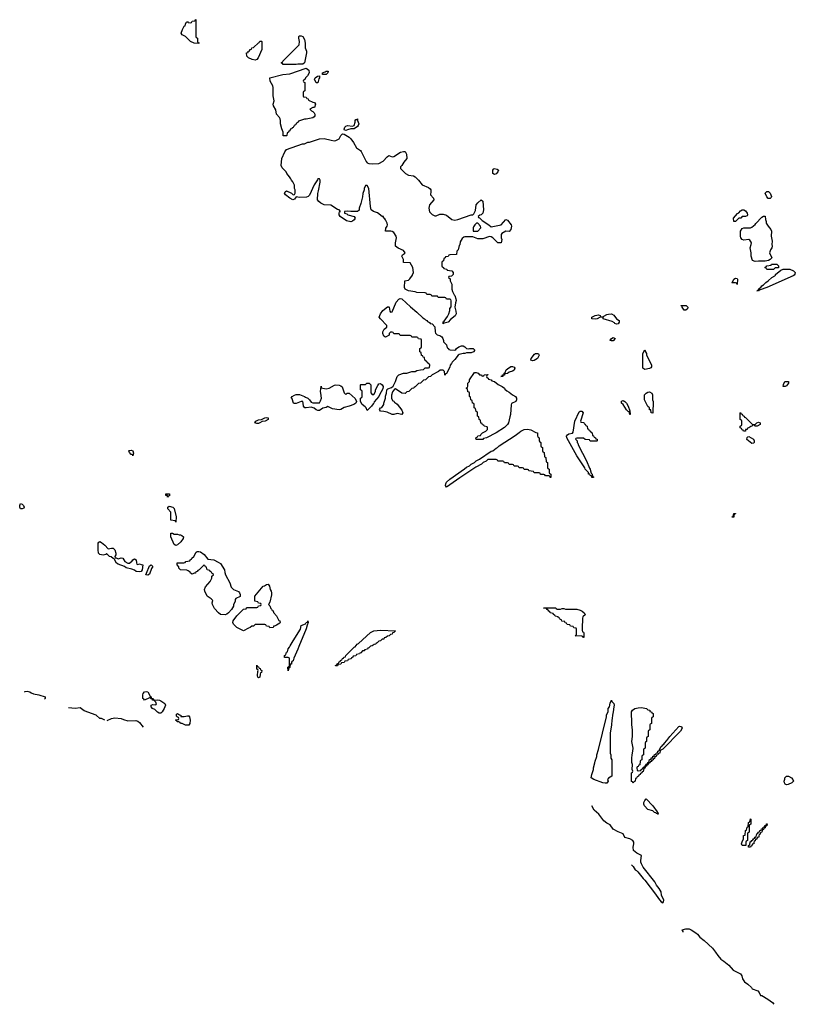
# Model space of a CAD drawing. Header units: inches. Extents: x 2547364 to 2752884, y 552026 to 708734.
# Tile 51 of 85: x 2689859 to 2699255, y 611167 to 623093. Entities that reach past the tile are written whole.
import ezdxf

# ---------------------------------------------------------------- set-up
doc = ezdxf.new("R2010")
doc.units = ezdxf.units.IN
doc.header["$MEASUREMENT"] = 0
for name, color, linetype in [('C6681', 7, 'Continuous'), ('C6691', 7, 'Continuous'), ('C6692', 7, 'Continuous')]:
    doc.layers.add(name, color=color, linetype=linetype)

msp = doc.modelspace()

# ---------------------------------------------------------------- linework, layer by layer
at = {"layer": 'C6681', "color": 6}
msp.add_lwpolyline([(2689890, 617169), (2689870, 617170), (2689859, 617190), (2689859, 617210), (2689870, 617231), (2689890, 617225), (2689905, 617210), (2689914, 617190), (2689910, 617178)], close=True, dxfattribs=at)
msp.add_lwpolyline([(2689917, 614950), (2689924, 614956), (2689950, 614960), (2689981, 614950), (2690000, 614940)], dxfattribs=at)
at = {"layer": 'C6691', "color": 6}
for points in [[(2695104, 620000), (2695090, 619986), (2695058, 619982), (2695054, 619970), (2695072, 619952), (2695072, 619930), (2695092, 619890), (2695095, 619830), (2695101, 619801), (2695121, 619761), (2695130, 619751), (2695143, 619710), (2695145, 619690), (2695137, 619663), (2695131, 619610), (2695144, 619564), (2695145, 619530), (2695133, 619507), (2695079, 619461), (2695050, 619430), (2695002, 619418), (2694990, 619409), (2694990, 619432), (2695000, 619440), (2695043, 619497), (2695058, 619530), (2695069, 619570), (2695070, 619594), (2695087, 619613), (2695087, 619687), (2695082, 619702), (2695070, 619706), (2695030, 619706), (2695022, 619722), (2695010, 619726), (2694930, 619726), (2694922, 619742), (2694910, 619746), (2694850, 619746), (2694842, 619762), (2694830, 619766), (2694790, 619766), (2694782, 619782), (2694770, 619786), (2694670, 619788), (2694650, 619798), (2694571, 619809), (2694528, 619830), (2694522, 619850), (2694526, 619930), (2694570, 619938), (2694586, 619954), (2694616, 620000)], [(2699239, 620000), (2699228, 619992), (2698911, 619850), (2698830, 619822), (2698818, 619822), (2698810, 619809), (2698788, 619810), (2698806, 619814), (2698808, 619830), (2698842, 619858), (2698850, 619871), (2698870, 619882), (2698898, 619910), (2698928, 619930), (2698969, 619971), (2699008, 619992), (2699013, 620000)], [(2690000, 614940), (2690026, 614926), (2690090, 614916), (2690167, 614890), (2690168, 614870), (2690159, 614861)], [(2690891, 614610), (2690850, 614627), (2690830, 614630), (2690784, 614670), (2690642, 614722), (2690590, 614756), (2690530, 614750), (2690450, 614757)], [(2690917, 614603), (2690970, 614630), (2691010, 614636), (2691090, 614630), (2691116, 614616), (2691170, 614601), (2691264, 614604), (2691290, 614596), (2691310, 614582), (2691356, 614524)], [(2697270, 612858), (2697290, 612838), (2697315, 612795), (2697330, 612789), (2697349, 612770), (2697410, 612689), (2697430, 612669), (2697561, 612501), (2697596, 612450), (2697630, 612409), (2697650, 612395), (2697659, 612410), (2697663, 612430), (2697635, 612490), (2697630, 612531), (2697607, 612570), (2697572, 612612), (2697555, 612650), (2697413, 612830), (2697390, 612870), (2697383, 612890), (2697382, 612910), (2697391, 612970), (2697337, 612997), (2697296, 613030), (2697290, 613070), (2697299, 613110), (2697297, 613130), (2697288, 613150), (2697250, 613173), (2697190, 613186), (2697170, 613230), (2697110, 613256), (2697050, 613290), (2697010, 613341), (2696970, 613359), (2696936, 613390), (2696873, 613470), (2696819, 613519), (2696790, 613571)], [(2697898, 612042), (2697898, 612050), (2697886, 612070), (2697930, 612082), (2697950, 612083), (2697970, 612080), (2697995, 612070), (2698050, 612034), (2698070, 612017), (2698099, 611979), (2698150, 611939), (2698250, 611845), (2698290, 611800), (2698317, 611757), (2698354, 611714), (2698390, 611690), (2698450, 611640), (2698502, 611582), (2698590, 611537), (2698606, 611510), (2698614, 611474), (2698638, 611438), (2698678, 611410), (2698724, 611370), (2698734, 611354), (2698799, 611330), (2698816, 611310), (2698834, 611274), (2698850, 611272), (2698923, 611230), (2698978, 611190), (2698993, 611167)]]:
    msp.add_lwpolyline(points, dxfattribs=at)
for points in [[(2698550, 619886), (2698542, 619902), (2698530, 619906), (2698490, 619906), (2698486, 619910), (2698498, 619922), (2698509, 619950), (2698530, 619961), (2698550, 619956), (2698555, 619950)], [(2695130, 619091), (2695143, 619097), (2695149, 619110), (2695178, 619130), (2695210, 619141), (2695230, 619141), (2695251, 619131), (2695271, 619111), (2695290, 619105), (2695309, 619111), (2695351, 619111), (2695371, 619090), (2695358, 619070), (2695330, 619059), (2695270, 619057), (2695250, 619050), (2695231, 619049), (2695183, 619037), (2695171, 619029), (2695130, 618975), (2695096, 618944), (2695090, 618928), (2695072, 618910), (2695070, 618886), (2695030, 618806), (2695018, 618802), (2695012, 618788), (2695009, 618790), (2695006, 618830), (2694987, 618847), (2694953, 618847), (2694934, 618830), (2694854, 618790), (2694834, 618770), (2694810, 618766), (2694774, 618730), (2694750, 618726), (2694714, 618690), (2694690, 618686), (2694650, 618646), (2694638, 618642), (2694634, 618630), (2694610, 618626), (2694574, 618590), (2694550, 618586), (2694530, 618566), (2694490, 618569), (2694410, 618622), (2694401, 618619), (2694374, 618586), (2694365, 618545), (2694365, 618505), (2694378, 618478), (2694390, 618474), (2694398, 618458), (2694410, 618454), (2694430, 618434), (2694490, 618365), (2694501, 618330), (2694490, 618310), (2694430, 618323), (2694390, 618309), (2694370, 618310), (2694310, 618341), (2694269, 618349), (2694228, 618350), (2694218, 618370), (2694229, 618390), (2694244, 618396), (2694269, 618430), (2694269, 618450), (2694289, 618510), (2694289, 618531), (2694302, 618570), (2694306, 618610), (2694318, 618622), (2694364, 618636), (2694385, 618655), (2694411, 618709), (2694430, 618771), (2694450, 618791), (2694510, 618811), (2694548, 618812), (2694609, 618831), (2694650, 618832), (2694670, 618842), (2694713, 618853), (2694750, 618854), (2694770, 618874), (2694810, 618874), (2694822, 618878), (2694826, 618910), (2694822, 618922), (2694807, 618927), (2694802, 618942), (2694787, 618947), (2694782, 618962), (2694767, 618967), (2694762, 619002), (2694747, 619007), (2694742, 619022), (2694727, 619027), (2694722, 619062), (2694706, 619070), (2694706, 619110), (2694722, 619118), (2694726, 619130), (2694726, 619210), (2694722, 619222), (2694690, 619226), (2694682, 619242), (2694670, 619246), (2694610, 619246), (2694602, 619262), (2694590, 619266), (2694470, 619266), (2694462, 619282), (2694450, 619286), (2694390, 619286), (2694382, 619302), (2694370, 619306), (2694350, 619306), (2694334, 619290), (2694334, 619270), (2694290, 619248), (2694270, 619258), (2694259, 619290), (2694259, 619310), (2694276, 619344), (2694306, 619370), (2694306, 619390), (2694230, 619469), (2694215, 619490), (2694230, 619532), (2694259, 619570), (2694314, 619614), (2694330, 619615), (2694335, 619610), (2694343, 619563), (2694350, 619552), (2694370, 619554), (2694418, 619670), (2694450, 619708), (2694470, 619714), (2694490, 619710), (2694594, 619614), (2694671, 619550), (2694741, 619481), (2694762, 619470), (2694776, 619456), (2694791, 619451), (2694798, 619438), (2694824, 619424), (2694832, 619412), (2694854, 619410), (2694890, 619374), (2694891, 619310), (2694896, 619296), (2694915, 619275), (2694950, 619266), (2694971, 619250), (2694985, 619230), (2694992, 619208), (2694992, 619192), (2695030, 619154), (2695038, 619118), (2695054, 619110), (2695058, 619098), (2695072, 619092)], [(2697910, 619575), (2697884, 619610), (2697886, 619626), (2697874, 619626), (2697869, 619631), (2697931, 619631), (2697951, 619610), (2697950, 619589), (2697930, 619575)], [(2697090, 619406), (2697070, 619414), (2697063, 619423), (2697037, 619437), (2696929, 619469), (2696926, 619486), (2696890, 619488), (2696854, 619470), (2696830, 619466), (2696789, 619470), (2696788, 619490), (2696830, 619511), (2696870, 619516), (2696892, 619510), (2696894, 619494), (2696930, 619492), (2696937, 619503), (2696970, 619521), (2696992, 619528), (2697030, 619531), (2697055, 619515), (2697088, 619468), (2697122, 619450), (2697123, 619430), (2697110, 619409)], [(2697030, 619202), (2697009, 619210), (2697022, 619218), (2697029, 619230), (2697050, 619242), (2697071, 619230), (2697050, 619204)], [(2697430, 618857), (2697409, 618870), (2697406, 618890), (2697409, 619050), (2697430, 619094), (2697438, 619070), (2697451, 619050), (2697451, 619030), (2697511, 618911), (2697511, 618890), (2697505, 618875), (2697490, 618869)], [(2696070, 618962), (2696049, 618969), (2696055, 618990), (2696097, 619043), (2696109, 619051), (2696131, 619051), (2696145, 619045), (2696151, 619031), (2696131, 618990), (2696090, 618964)], [(2695710, 618769), (2695686, 618770), (2695706, 618774), (2695708, 618790), (2695728, 618792), (2695729, 618810), (2695739, 618821), (2695753, 618850), (2695770, 618864), (2695810, 618891), (2695830, 618891), (2695850, 618885), (2695859, 618870), (2695851, 618849), (2695830, 618836), (2695790, 618824), (2695769, 618809), (2695738, 618802), (2695730, 618788), (2695714, 618786)], [(2695470, 618774), (2695482, 618778), (2695486, 618790), (2695530, 618794), (2695532, 618790), (2695518, 618782), (2695514, 618770), (2695518, 618758), (2695534, 618750), (2695538, 618738), (2695570, 618732), (2695578, 618718), (2695593, 618713), (2695612, 618712), (2695655, 618675), (2695705, 618650), (2695730, 618631), (2695738, 618618), (2695759, 618599), (2695790, 618581), (2695828, 618548), (2695867, 618527), (2695879, 618510), (2695879, 618490), (2695871, 618470), (2695818, 618442), (2695811, 618429), (2695806, 618310), (2695796, 618284), (2695782, 618210), (2695770, 618189), (2695730, 618155), (2695631, 618090), (2695514, 618030), (2695478, 618022), (2695470, 618009), (2695388, 618008), (2695386, 618030), (2695402, 618038), (2695410, 618052), (2695442, 618058), (2695446, 618070), (2695466, 618090), (2695506, 618110), (2695526, 618130), (2695526, 618150), (2695522, 618162), (2695486, 618170), (2695482, 618182), (2695467, 618187), (2695462, 618202), (2695447, 618207), (2695442, 618242), (2695426, 618250), (2695422, 618282), (2695406, 618290), (2695406, 618330), (2695402, 618342), (2695387, 618347), (2695382, 618382), (2695366, 618390), (2695366, 618430), (2695362, 618442), (2695346, 618450), (2695342, 618482), (2695326, 618490), (2695322, 618522), (2695306, 618530), (2695306, 618570), (2695302, 618582), (2695287, 618587), (2695282, 618622), (2695268, 618630), (2695282, 618638), (2695287, 618653), (2695289, 618690), (2695309, 618711), (2695309, 618730), (2695370, 618818), (2695390, 618819), (2695412, 618810), (2695430, 618792), (2695454, 618790), (2695458, 618778)], [(2699130, 618649), (2699109, 618650), (2699110, 618674), (2699129, 618710), (2699171, 618711), (2699171, 618689), (2699150, 618658)], [(2693810, 618554), (2693826, 618570), (2693850, 618571), (2693923, 618503), (2693941, 618470), (2693931, 618450), (2693906, 618430), (2693850, 618410), (2693790, 618395), (2693750, 618372), (2693730, 618368), (2693650, 618379), (2693590, 618409), (2693570, 618395), (2693530, 618387), (2693490, 618361), (2693470, 618360), (2693450, 618366), (2693427, 618387), (2693390, 618401), (2693330, 618390), (2693313, 618393), (2693297, 618410), (2693294, 618450), (2693288, 618468), (2693270, 618469), (2693210, 618443), (2693190, 618445), (2693175, 618450), (2693159, 618499), (2693149, 618510), (2693158, 618530), (2693190, 618545), (2693210, 618551), (2693250, 618551), (2693311, 618530), (2693321, 618521), (2693351, 618510), (2693371, 618490), (2693390, 618462), (2693410, 618452), (2693490, 618452), (2693505, 618475), (2693514, 618510), (2693509, 618570), (2693501, 618590), (2693510, 618654), (2693513, 618633), (2693570, 618621), (2693609, 618631), (2693673, 618667), (2693690, 618671), (2693730, 618667), (2693750, 618659), (2693765, 618645), (2693790, 618574)], [(2694130, 618554), (2694150, 618554), (2694168, 618590), (2694169, 618610), (2694196, 618664), (2694210, 618681), (2694230, 618686), (2694250, 618671), (2694263, 618650), (2694260, 618620), (2694218, 618550), (2694211, 618529), (2694155, 618465), (2694151, 618450), (2694139, 618441), (2694119, 618410), (2694070, 618358), (2694055, 618390), (2694044, 618404), (2694008, 618430), (2693988, 618470), (2693988, 618510), (2694002, 618518), (2694006, 618530), (2694006, 618590), (2694002, 618602), (2693988, 618610), (2693986, 618670), (2693990, 618674), (2694050, 618674), (2694066, 618690), (2694092, 618690), (2694111, 618670), (2694113, 618573)], [(2697530, 618326), (2697509, 618330), (2697506, 618366), (2697490, 618368), (2697488, 618390), (2697470, 618408), (2697429, 618490), (2697429, 618550), (2697450, 618571), (2697470, 618583), (2697490, 618587), (2697518, 618570), (2697526, 618550), (2697526, 618490), (2697531, 618470)], [(2697250, 618309), (2697248, 618328), (2697242, 618342), (2697230, 618346), (2697210, 618368), (2697169, 618430), (2697150, 618449), (2697149, 618471), (2697170, 618479), (2697190, 618470), (2697210, 618450), (2697231, 618410), (2697250, 618354), (2697254, 618310)], [(2696850, 617986), (2696768, 617988), (2696762, 618002), (2696708, 618008), (2696690, 618026), (2696610, 618026), (2696598, 618022), (2696594, 618010), (2696614, 617990), (2696614, 617970), (2696622, 617962), (2696630, 617934), (2696725, 617750), (2696761, 617661), (2696771, 617650), (2696772, 617630), (2696782, 617602), (2696792, 617590), (2696798, 617558), (2696810, 617554), (2696810, 617546), (2696790, 617548), (2696786, 617566), (2696769, 617570), (2696767, 617587), (2696749, 617590), (2696748, 617608), (2696710, 617649), (2696706, 617666), (2696610, 617810), (2696487, 618030), (2696484, 618050), (2696494, 618066), (2696510, 618075), (2696556, 618084), (2696563, 618097), (2696583, 618230), (2696635, 618345), (2696649, 618351), (2696670, 618352), (2696683, 618330), (2696654, 618230), (2696658, 618218), (2696693, 618213), (2696698, 618198), (2696710, 618194), (2696718, 618178), (2696734, 618170), (2696738, 618138), (2696750, 618134), (2696758, 618118), (2696774, 618110), (2696778, 618098), (2696794, 618090), (2696798, 618058), (2696810, 618054), (2696818, 618038), (2696834, 618030), (2696838, 618018), (2696854, 618010), (2696854, 617990)], [(2692750, 618201), (2692730, 618202), (2692709, 618210), (2692718, 618230), (2692750, 618247), (2692789, 618251), (2692828, 618270), (2692850, 618275), (2692870, 618270), (2692870, 618250), (2692831, 618230), (2692796, 618224), (2692770, 618210)], [(2698770, 618191), (2698789, 618210), (2698810, 618216), (2698831, 618210), (2698830, 618189), (2698794, 618170), (2698766, 618170), (2698762, 618182), (2698750, 618186), (2698738, 618182), (2698734, 618170), (2698714, 618166), (2698691, 618150), (2698675, 618145), (2698670, 618129), (2698652, 618128), (2698650, 618108), (2698626, 618110), (2698622, 618122), (2698610, 618126), (2698602, 618142), (2698586, 618150), (2698586, 618170), (2698602, 618178), (2698606, 618190), (2698606, 618230), (2698602, 618242), (2698586, 618250), (2698586, 618330), (2698590, 618334), (2698598, 618318), (2698610, 618314), (2698618, 618298), (2698634, 618290), (2698638, 618278), (2698650, 618274), (2698732, 618192)], [(2696287, 617547), (2696282, 617562), (2696270, 617566), (2696230, 617566), (2696222, 617582), (2696210, 617586), (2696170, 617586), (2696162, 617602), (2696150, 617606), (2696090, 617606), (2696082, 617622), (2696027, 617627), (2696022, 617642), (2696010, 617646), (2695970, 617646), (2695962, 617662), (2695950, 617666), (2695910, 617666), (2695902, 617682), (2695890, 617686), (2695850, 617686), (2695842, 617702), (2695830, 617706), (2695790, 617706), (2695782, 617722), (2695770, 617726), (2695730, 617726), (2695722, 617742), (2695710, 617746), (2695650, 617746), (2695642, 617762), (2695630, 617766), (2695530, 617766), (2695510, 617746), (2695474, 617730), (2695454, 617710), (2695386, 617674), (2695190, 617544), (2695030, 617429), (2695018, 617450), (2695020, 617470), (2695030, 617491), (2695070, 617526), (2695249, 617651), (2695270, 617671), (2695309, 617691), (2695328, 617710), (2695369, 617731), (2695390, 617751), (2695430, 617771), (2695570, 617865), (2695589, 617871), (2695630, 617905), (2695649, 617911), (2695668, 617930), (2695862, 618058), (2695909, 618091), (2695929, 618110), (2695970, 618131), (2696010, 618133), (2696050, 618124), (2696110, 618091), (2696132, 618090), (2696133, 618053), (2696138, 618038), (2696152, 618030), (2696153, 617993), (2696158, 617978), (2696172, 617970), (2696173, 617933), (2696178, 617918), (2696192, 617910), (2696194, 617870), (2696198, 617858), (2696212, 617850), (2696218, 617798), (2696232, 617790), (2696238, 617738), (2696252, 617730), (2696254, 617670), (2696258, 617658), (2696274, 617650), (2696274, 617610), (2696278, 617598), (2696294, 617590), (2696293, 617547)], [(2698730, 617961), (2698689, 617990), (2698669, 618009), (2698670, 618032), (2698679, 618041), (2698690, 618044), (2698747, 618010), (2698758, 617990), (2698756, 617970), (2698750, 617964)], [(2691230, 617809), (2691226, 617826), (2691210, 617828), (2691190, 617849), (2691182, 617870), (2691186, 617874), (2691210, 617879), (2691231, 617870), (2691236, 617844)], [(2691650, 617309), (2691648, 617328), (2691629, 617330), (2691629, 617350), (2691674, 617350), (2691673, 617327), (2691658, 617322)], [(2691750, 617008), (2691742, 617022), (2691689, 617030), (2691689, 617129), (2691655, 617170), (2691655, 617190), (2691670, 617201), (2691714, 617190), (2691730, 617174), (2691754, 617070)], [(2698490, 617066), (2698488, 617070), (2698502, 617078), (2698508, 617092), (2698509, 617111), (2698530, 617112), (2698530, 617106), (2698518, 617102), (2698511, 617089), (2698510, 617069)], [(2691730, 616862), (2691770, 616862), (2691792, 616852), (2691808, 616852), (2691825, 616845), (2691842, 616830), (2691838, 616810), (2691811, 616769), (2691770, 616734), (2691750, 616726), (2691730, 616735), (2691690, 616829), (2691690, 616874), (2691712, 616872)], [(2690930, 616682), (2690970, 616693), (2690991, 616690), (2691011, 616670), (2691025, 616630), (2691022, 616610), (2691012, 616590), (2691014, 616574), (2691026, 616574), (2691050, 616561), (2691090, 616575), (2691110, 616571), (2691131, 616531), (2691170, 616511), (2691190, 616511), (2691222, 616538), (2691230, 616551), (2691250, 616562), (2691270, 616552), (2691273, 616513), (2691278, 616498), (2691290, 616494), (2691310, 616502), (2691330, 616492), (2691351, 616491), (2691343, 616430), (2691330, 616409), (2691310, 616404), (2691270, 616410), (2691250, 616424), (2691217, 616437), (2691150, 616454), (2691128, 616468), (2691050, 616496), (2691033, 616510), (2691002, 616562), (2690990, 616566), (2690968, 616588), (2690948, 616590), (2690910, 616626), (2690904, 616616), (2690871, 616609), (2690830, 616614), (2690814, 616630), (2690809, 616671), (2690809, 616751), (2690816, 616764), (2690830, 616771), (2690850, 616762), (2690890, 616730)], [(2692350, 615886), (2692290, 615889), (2692267, 615907), (2692220, 615960), (2692193, 616010), (2692190, 616030), (2692198, 616058), (2692180, 616080), (2692130, 616112), (2692102, 616170), (2692099, 616190), (2692110, 616222), (2692168, 616290), (2692188, 616330), (2692188, 616352), (2692206, 616370), (2692202, 616382), (2692190, 616386), (2692182, 616402), (2692166, 616410), (2692162, 616422), (2692129, 616429), (2692122, 616462), (2692110, 616466), (2692102, 616482), (2692090, 616486), (2692032, 616430), (2692018, 616422), (2692010, 616409), (2691993, 616407), (2691990, 616389), (2691972, 616388), (2691950, 616378), (2691930, 616389), (2691923, 616403), (2691899, 616419), (2691884, 616424), (2691808, 616430), (2691788, 616450), (2691787, 616467), (2691768, 616490), (2691767, 616513), (2691847, 616513), (2691862, 616518), (2691870, 616532), (2691922, 616538), (2691926, 616550), (2691942, 616558), (2691946, 616570), (2691968, 616592), (2691998, 616642), (2692010, 616651), (2692029, 616651), (2692050, 616647), (2692095, 616615), (2692137, 616557), (2692212, 616550), (2692264, 616524), (2692290, 616505), (2692342, 616430), (2692344, 616396), (2692351, 616370), (2692403, 616270), (2692421, 616221), (2692450, 616190), (2692510, 616166), (2692523, 616150), (2692531, 616129), (2692530, 616108), (2692478, 616082), (2692471, 616070), (2692470, 616046), (2692451, 616009), (2692451, 615990), (2692423, 615950), (2692390, 615909), (2692370, 615892)], [(2691410, 616366), (2691389, 616369), (2691394, 616390), (2691430, 616478), (2691450, 616491), (2691471, 616470), (2691455, 616445), (2691430, 616378)], [(2692890, 615726), (2692882, 615742), (2692850, 615746), (2692842, 615762), (2692830, 615766), (2692710, 615766), (2692692, 615748), (2692670, 615748), (2692651, 615729), (2692630, 615722), (2692570, 615689), (2692489, 615730), (2692450, 615770), (2692442, 615790), (2692447, 615810), (2692490, 615871), (2692570, 615952), (2692602, 615958), (2692606, 615970), (2692613, 615973), (2692730, 615974), (2692742, 615978), (2692750, 615994), (2692782, 615998), (2692786, 616010), (2692782, 616022), (2692750, 616026), (2692742, 616042), (2692708, 616048), (2692709, 616110), (2692809, 616230), (2692825, 616235), (2692850, 616251), (2692870, 616254), (2692886, 616230), (2692893, 616193), (2692906, 616170), (2692910, 616150), (2692910, 616126), (2692890, 616038), (2692872, 616010), (2692890, 615992), (2692900, 615960), (2692910, 615951), (2692916, 615936), (2692930, 615931), (2692934, 615914), (2692970, 615871), (2692997, 615817), (2693011, 615810), (2693016, 615790), (2693010, 615782), (2692970, 615758), (2692947, 615747), (2692933, 615747), (2692929, 615729)], [(2696370, 615954), (2696410, 615954), (2696430, 615962), (2696450, 615962), (2696470, 615952), (2696610, 615951), (2696650, 615941), (2696671, 615930), (2696698, 615910), (2696701, 615901), (2696714, 615890), (2696681, 615859), (2696677, 615843), (2696676, 615790), (2696671, 615770), (2696673, 615693), (2696678, 615678), (2696690, 615674), (2696693, 615667), (2696694, 615610), (2696690, 615609), (2696682, 615622), (2696670, 615626), (2696586, 615630), (2696602, 615638), (2696606, 615650), (2696606, 615710), (2696602, 615722), (2696570, 615726), (2696562, 615742), (2696530, 615746), (2696522, 615762), (2696490, 615766), (2696482, 615782), (2696467, 615787), (2696462, 615802), (2696427, 615807), (2696422, 615822), (2696407, 615827), (2696402, 615842), (2696387, 615847), (2696382, 615862), (2696347, 615867), (2696342, 615882), (2696327, 615887), (2696322, 615902), (2696287, 615907), (2696282, 615922), (2696267, 615927), (2696262, 615942), (2696247, 615947), (2696242, 615962), (2696210, 615966), (2696206, 615970), (2696349, 615971), (2696354, 615970), (2696358, 615958)], [(2693110, 615206), (2693109, 615251), (2693122, 615258), (2693126, 615270), (2693126, 615350), (2693122, 615362), (2693110, 615366), (2693067, 615367), (2693068, 615390), (2693082, 615398), (2693090, 615434), (2693102, 615438), (2693108, 615452), (2693110, 615472), (2693129, 615491), (2693135, 615510), (2693170, 615571), (2693261, 615710), (2693270, 615756), (2693323, 615777), (2693330, 615791), (2693345, 615795), (2693350, 615810), (2693354, 615790), (2693340, 615760), (2693330, 615715), (2693239, 615501), (2693230, 615469), (2693179, 615361), (2693170, 615329), (2693158, 615322), (2693151, 615310), (2693150, 615288), (2693134, 615286), (2693130, 615246), (2693118, 615242)], [(2693686, 615266), (2693686, 615270), (2693702, 615278), (2693706, 615290), (2693722, 615298), (2693730, 615314), (2693742, 615318), (2693746, 615330), (2693762, 615338), (2693770, 615354), (2693782, 615358), (2693786, 615370), (2693806, 615374), (2693808, 615390), (2693910, 615491), (2693922, 615498), (2693949, 615530), (2693964, 615536), (2694108, 615670), (2694148, 615690), (2694230, 615699), (2694412, 615690), (2694398, 615682), (2694394, 615670), (2694374, 615666), (2694372, 615650), (2694352, 615648), (2694334, 615630), (2694313, 615627), (2694294, 615610), (2694274, 615606), (2694272, 615590), (2694252, 615588), (2694230, 615568), (2694210, 615566), (2694190, 615546), (2694178, 615542), (2694174, 615530), (2694153, 615527), (2694130, 615508), (2694110, 615506), (2694090, 615486), (2694078, 615482), (2694074, 615470), (2694038, 615462), (2694034, 615450), (2694013, 615447), (2693990, 615426), (2693978, 615422), (2693974, 615410), (2693938, 615402), (2693930, 615388), (2693898, 615382), (2693894, 615370), (2693878, 615362), (2693874, 615350), (2693838, 615342), (2693830, 615328), (2693798, 615322), (2693790, 615308), (2693758, 615302), (2693750, 615286), (2693718, 615282), (2693710, 615266)], [(2692750, 615122), (2692745, 615130), (2692741, 615150), (2692742, 615198), (2692746, 615210), (2692742, 615222), (2692730, 615226), (2692730, 615274), (2692738, 615258), (2692753, 615253), (2692758, 615238), (2692773, 615233), (2692778, 615218), (2692792, 615212), (2692790, 615186), (2692778, 615182), (2692773, 615167), (2692770, 615129)], [(2691492, 614852), (2691524, 614856), (2691551, 614850), (2691570, 614843), (2691617, 614810), (2691624, 614790), (2691611, 614750), (2691585, 614710), (2691570, 614695), (2691550, 614694), (2691530, 614704), (2691498, 614738), (2691469, 614750), (2691450, 614770), (2691450, 614792), (2691470, 614798), (2691510, 614794), (2691515, 614805), (2691510, 614826), (2691490, 614846), (2691469, 614849), (2691467, 614867), (2691453, 614867), (2691438, 614878), (2691430, 614878), (2691371, 614849), (2691363, 614863), (2691350, 614869), (2691350, 614914), (2691354, 614930), (2691369, 614950), (2691390, 614955), (2691410, 614950), (2691440, 614900), (2691451, 614890), (2691453, 614873), (2691474, 614870), (2691478, 614858)], [(2696950, 613844), (2696924, 613850), (2696815, 613890), (2696782, 613910), (2696789, 613950), (2696809, 614010), (2696809, 614031), (2696828, 614092), (2696829, 614110), (2696849, 614170), (2696849, 614190), (2696870, 614254), (2696969, 614650), (2696969, 614670), (2696986, 614714), (2696989, 614751), (2697002, 614770), (2697010, 614814), (2697030, 614851), (2697034, 614834), (2697056, 614810), (2697061, 614790), (2697055, 614770), (2697050, 614710), (2697041, 614670), (2697037, 614630), (2697031, 614610), (2697027, 614550), (2697011, 614450), (2697013, 614233), (2697014, 614210), (2697022, 614190), (2697022, 614150), (2697031, 614130), (2697034, 613930), (2696990, 613908), (2696981, 613890), (2696988, 613870), (2696970, 613846)], [(2691850, 614651), (2691890, 614662), (2691910, 614662), (2691918, 614650), (2691925, 614610), (2691921, 614570), (2691910, 614549), (2691869, 614549), (2691829, 614569), (2691806, 614570), (2691802, 614582), (2691788, 614588), (2691766, 614590), (2691762, 614602), (2691746, 614610), (2691750, 614614), (2691782, 614618), (2691786, 614630), (2691782, 614642), (2691767, 614647), (2691758, 614658), (2691758, 614682), (2691770, 614691), (2691794, 614674), (2691811, 614670), (2691813, 614653)], [(2697350, 613994), (2697382, 613998), (2697387, 614013), (2697402, 614018), (2697407, 614033), (2697422, 614038), (2697426, 614050), (2697442, 614058), (2697450, 614074), (2697462, 614078), (2697470, 614094), (2697482, 614098), (2697489, 614131), (2697507, 614133), (2697509, 614151), (2697527, 614153), (2697529, 614171), (2697547, 614173), (2697550, 614192), (2697566, 614194), (2697568, 614210), (2697586, 614214), (2697590, 614234), (2697602, 614238), (2697630, 614290), (2697643, 614297), (2697650, 614311), (2697663, 614317), (2697670, 614331), (2697699, 614361), (2697735, 614410), (2697844, 614530), (2697850, 614534), (2697870, 614533), (2697876, 614530), (2697886, 614510), (2697866, 614474), (2697650, 614258), (2697618, 614242), (2697612, 614210), (2697594, 614206), (2697591, 614189), (2697574, 614186), (2697571, 614169), (2697554, 614166), (2697550, 614146), (2697538, 614142), (2697534, 614130), (2697518, 614122), (2697510, 614106), (2697498, 614102), (2697494, 614090), (2697478, 614082), (2697470, 614066), (2697458, 614062), (2697454, 614050), (2697438, 614042), (2697430, 614026), (2697418, 614022), (2697410, 613986), (2697398, 613982), (2697394, 613970), (2697378, 613962), (2697374, 613950), (2697358, 613942), (2697354, 613930), (2697338, 613922), (2697330, 613906), (2697318, 613902), (2697314, 613870), (2697298, 613862), (2697290, 613846), (2697282, 613862), (2697270, 613866), (2697269, 613871), (2697269, 613970), (2697282, 613978), (2697286, 613990), (2697278, 614010), (2697282, 614070), (2697276, 614096), (2697275, 614150), (2697278, 614190), (2697288, 614232), (2697289, 614270), (2697275, 614350), (2697282, 614410), (2697282, 614490), (2697275, 614550), (2697275, 614630), (2697269, 614650), (2697269, 614710), (2697282, 614730), (2697309, 614750), (2697350, 614759), (2697390, 614761), (2697452, 614750), (2697470, 614732), (2697492, 614730), (2697494, 614714), (2697514, 614710), (2697518, 614698), (2697534, 614690), (2697534, 614650), (2697518, 614642), (2697514, 614630), (2697514, 614570), (2697498, 614562), (2697494, 614550), (2697494, 614490), (2697478, 614482), (2697474, 614470), (2697474, 614410), (2697458, 614402), (2697454, 614390), (2697454, 614350), (2697438, 614342), (2697434, 614330), (2697434, 614270), (2697418, 614262), (2697414, 614250), (2697414, 614190), (2697398, 614182), (2697394, 614170), (2697394, 614130), (2697378, 614122), (2697374, 614110), (2697373, 614067), (2697358, 614062), (2697353, 614047), (2697338, 614042), (2697334, 614030), (2697338, 613998)], [(2699150, 613827), (2699133, 613833), (2699122, 613850), (2699118, 613870), (2699127, 613893), (2699128, 613910), (2699150, 613931), (2699171, 613931), (2699210, 613912), (2699225, 613890), (2699231, 613871), (2699211, 613850), (2699170, 613828)], [(2697590, 613468), (2697578, 613478), (2697570, 613478), (2697565, 613485), (2697549, 613490), (2697530, 613509), (2697470, 613528), (2697429, 613569), (2697419, 613590), (2697420, 613610), (2697430, 613636), (2697450, 613656), (2697530, 613570), (2697580, 613500), (2697590, 613491), (2697594, 613470)], [(2698650, 613089), (2698610, 613089), (2698604, 613110), (2698610, 613134), (2698629, 613171), (2698629, 613211), (2698646, 613214), (2698650, 613274), (2698662, 613278), (2698670, 613314), (2698682, 613318), (2698688, 613370), (2698702, 613378), (2698710, 613414), (2698714, 613410), (2698714, 613350), (2698698, 613342), (2698694, 613330), (2698694, 613250), (2698678, 613242), (2698674, 613230), (2698674, 613150), (2698658, 613142), (2698654, 613130), (2698654, 613090)], [(2698710, 613069), (2698689, 613070), (2698686, 613090), (2698702, 613098), (2698707, 613133), (2698722, 613138), (2698727, 613153), (2698742, 613158), (2698747, 613173), (2698762, 613178), (2698767, 613193), (2698782, 613198), (2698787, 613233), (2698802, 613238), (2698807, 613253), (2698822, 613258), (2698827, 613273), (2698842, 613278), (2698847, 613293), (2698862, 613298), (2698867, 613313), (2698882, 613318), (2698887, 613333), (2698902, 613338), (2698907, 613353), (2698914, 613354), (2698910, 613328), (2698894, 613326), (2698890, 613306), (2698878, 613302), (2698870, 613286), (2698858, 613282), (2698852, 613268), (2698851, 613250), (2698834, 613246), (2698830, 613226), (2698818, 613222), (2698812, 613208), (2698811, 613190), (2698793, 613187), (2698790, 613168), (2698774, 613166), (2698770, 613146), (2698758, 613142), (2698752, 613128), (2698751, 613110), (2698734, 613106), (2698730, 613086), (2698718, 613082)]]:
    msp.add_lwpolyline(points, close=True, dxfattribs=at)
at = {"layer": 'C6692', "color": 6}
for points in [[(2692030, 622806), (2691971, 622809), (2691930, 622829), (2691868, 622888), (2691829, 622910), (2691815, 622930), (2691830, 622974), (2691850, 623014), (2691862, 623018), (2691870, 623054), (2691882, 623058), (2691890, 623074), (2691898, 623058), (2691930, 623054), (2691942, 623058), (2691950, 623074), (2691982, 623078), (2691987, 623093), (2691993, 623093), (2691994, 622890), (2691998, 622878), (2692014, 622870), (2692014, 622830), (2692018, 622818), (2692033, 622813)], [(2693050, 622549), (2693042, 622562), (2693026, 622570), (2693042, 622578), (2693046, 622590), (2693246, 622790), (2693249, 622830), (2693239, 622870), (2693242, 622890), (2693250, 622898), (2693270, 622899), (2693291, 622890), (2693310, 622852), (2693319, 622810), (2693319, 622750), (2693335, 622710), (2693335, 622690), (2693310, 622569), (2693290, 622555), (2693230, 622554), (2693210, 622549)], [(2692710, 622601), (2692675, 622610), (2692629, 622630), (2692609, 622650), (2692608, 622690), (2692626, 622694), (2692628, 622710), (2692646, 622714), (2692648, 622730), (2692666, 622734), (2692670, 622752), (2692690, 622754), (2692750, 622814), (2692762, 622818), (2692770, 622834), (2692790, 622834), (2692794, 622830), (2692791, 622730), (2692746, 622630), (2692730, 622609)], [(2693050, 621686), (2693049, 621730), (2693034, 621770), (2693019, 621830), (2693020, 621870), (2693015, 621890), (2693007, 621910), (2692969, 621950), (2692962, 622002), (2692932, 622050), (2692929, 622070), (2692941, 622110), (2692930, 622170), (2692928, 622270), (2692924, 622290), (2692892, 622350), (2692889, 622390), (2693046, 622430), (2693130, 622438), (2693330, 622506), (2693360, 622480), (2693367, 622450), (2693347, 622413), (2693322, 622390), (2693313, 622367), (2693298, 622362), (2693294, 622350), (2693298, 622338), (2693314, 622330), (2693314, 622230), (2693298, 622222), (2693294, 622210), (2693294, 622170), (2693298, 622158), (2693330, 622154), (2693338, 622138), (2693353, 622133), (2693358, 622118), (2693410, 622092), (2693431, 622091), (2693441, 622070), (2693430, 622030), (2693411, 622029), (2693374, 622010), (2693392, 621990), (2693410, 621981), (2693425, 621965), (2693433, 621950), (2693434, 621930), (2693425, 621915), (2693410, 621906), (2693329, 621889), (2693311, 621889), (2693238, 621862), (2693234, 621850), (2693218, 621842), (2693210, 621826), (2693198, 621822), (2693190, 621806), (2693178, 621802), (2693170, 621786), (2693158, 621782), (2693154, 621770), (2693134, 621766), (2693130, 621746), (2693118, 621742), (2693114, 621730), (2693098, 621722), (2693094, 621690), (2693090, 621686)], [(2693470, 622326), (2693450, 622328), (2693429, 622371), (2693438, 622390), (2693468, 622410), (2693492, 622412), (2693492, 622390), (2693484, 622376)], [(2693527, 622427), (2693529, 622450), (2693559, 622461), (2693570, 622471), (2693594, 622470), (2693592, 622450), (2693570, 622428)], [(2693810, 621749), (2693795, 621755), (2693790, 621766), (2693797, 621790), (2693810, 621803), (2693830, 621810), (2693890, 621802), (2693909, 621811), (2693924, 621850), (2693922, 621870), (2693930, 621882), (2693938, 621882), (2693950, 621892), (2693951, 621870), (2693966, 621830), (2693961, 621810), (2693950, 621797), (2693910, 621769), (2693870, 621769), (2693830, 621759)], [(2695610, 621219), (2695590, 621230), (2695589, 621271), (2695597, 621283), (2695608, 621290), (2695643, 621283), (2695659, 621270), (2695651, 621250), (2695630, 621227)], [(2698950, 620928), (2698928, 620928), (2698910, 620946), (2698889, 620990), (2698910, 621011), (2698930, 621011), (2698950, 620991), (2698965, 620950), (2698962, 620938)], [(2698530, 620649), (2698509, 620650), (2698508, 620688), (2698556, 620744), (2698570, 620752), (2698590, 620778), (2698610, 620791), (2698630, 620791), (2698650, 620776), (2698671, 620750), (2698676, 620730), (2698670, 620718), (2698650, 620709), (2698613, 620707), (2698594, 620690), (2698572, 620688)], [(2695410, 620628), (2695393, 620627), (2695371, 620609), (2695357, 620583), (2695351, 620570), (2695353, 620533), (2695410, 620531), (2695444, 620570), (2695442, 620590)], [(2698890, 620168), (2698810, 620169), (2698770, 620164), (2698735, 620175), (2698719, 620230), (2698721, 620270), (2698709, 620330), (2698721, 620370), (2698724, 620390), (2698720, 620400), (2698704, 620424), (2698690, 620429), (2698630, 620424), (2698610, 620429), (2698594, 620450), (2698590, 620470), (2698590, 620530), (2698610, 620562), (2698630, 620571), (2698710, 620571), (2698730, 620578), (2698769, 620611), (2698776, 620624), (2698850, 620701), (2698870, 620711), (2698890, 620712), (2698892, 620672), (2698902, 620650), (2698902, 620630), (2698925, 620590), (2698959, 620550), (2698965, 620530), (2698964, 620470), (2698973, 620410), (2698971, 620371), (2698975, 620350), (2698971, 620329), (2698955, 620305), (2698942, 620270), (2698971, 620209), (2698952, 620188), (2698930, 620178)], [(2698910, 620066), (2698902, 620082), (2698886, 620090), (2698902, 620098), (2698908, 620112), (2698962, 620118), (2698968, 620132), (2699032, 620130), (2699051, 620110), (2699052, 620088), (2699010, 620086), (2698990, 620068)]]:
    msp.add_lwpolyline(points, close=True, dxfattribs=at)
for points in [[(2694616, 620000), (2694617, 620003), (2694629, 620031), (2694621, 620090), (2694588, 620148), (2694509, 620150), (2694509, 620190), (2694489, 620230), (2694496, 620244), (2694520, 620260), (2694528, 620270), (2694510, 620299), (2694444, 620324), (2694413, 620350), (2694410, 620390), (2694425, 620450), (2694418, 620470), (2694390, 620514), (2694370, 620529), (2694353, 620533), (2694289, 620530), (2694294, 620566), (2694309, 620590), (2694314, 620610), (2694309, 620630), (2694289, 620669), (2694282, 620682), (2694267, 620693), (2694267, 620707), (2694250, 620709), (2694192, 620752), (2694144, 620770), (2694116, 620790), (2694107, 620830), (2694089, 621049), (2694070, 621086), (2694050, 621086), (2694031, 621049), (2694031, 621031), (2694014, 620986), (2694010, 620946), (2693990, 620866), (2693971, 620810), (2693970, 620786), (2693950, 620769), (2693869, 620769), (2693830, 620774), (2693794, 620770), (2693794, 620750), (2693821, 620741), (2693834, 620730), (2693911, 620710), (2693921, 620690), (2693911, 620670), (2693890, 620652), (2693870, 620646), (2693817, 620657), (2693741, 620710), (2693729, 620730), (2693729, 620751), (2693735, 620765), (2693746, 620770), (2693729, 620789), (2693710, 620793), (2693630, 620845), (2693549, 620850), (2693509, 620870), (2693482, 620890), (2693468, 620910), (2693469, 620989), (2693479, 621021), (2693497, 621123), (2693498, 621150), (2693490, 621166), (2693470, 621166), (2693467, 621153), (2693428, 621092), (2693370, 620969), (2693355, 620950), (2693335, 620945), (2693250, 620941), (2693210, 620948), (2693190, 620919), (2693168, 620910), (2693130, 620929), (2693081, 620970), (2693067, 620990), (2693073, 621007), (2693090, 621019), (2693151, 620991), (2693170, 620972), (2693190, 620974), (2693198, 620990), (2693198, 621030), (2693189, 621049), (2693189, 621089), (2693169, 621130), (2693150, 621149), (2693145, 621165), (2693129, 621189), (2693095, 621230), (2693089, 621250), (2693037, 621297), (2693025, 621325), (2693033, 621410), (2693070, 621491), (2693090, 621522), (2693286, 621590), (2693309, 621591), (2693349, 621611), (2693369, 621611), (2693490, 621651), (2693546, 621654), (2693632, 621632), (2693670, 621626), (2693690, 621628), (2693730, 621650), (2693750, 621691), (2693770, 621711), (2693790, 621705), (2693851, 621670), (2693870, 621651), (2693904, 621604), (2693939, 621539), (2693986, 621510), (2693997, 621497), (2694055, 621375), (2694070, 621359), (2694090, 621350), (2694130, 621345), (2694210, 621351), (2694261, 621379), (2694310, 621431), (2694330, 621446), (2694370, 621433), (2694390, 621435), (2694473, 621487), (2694510, 621498), (2694530, 621495), (2694543, 621463), (2694547, 621410), (2694511, 621369), (2694490, 621328), (2694472, 621310), (2694472, 621290), (2694531, 621231), (2694571, 621211), (2694630, 621200), (2694650, 621190), (2694690, 621150), (2694733, 621093), (2694810, 621062), (2694830, 621043), (2694838, 621030), (2694840, 621010), (2694837, 620970), (2694870, 620931), (2694875, 620910), (2694825, 620850), (2694815, 620810), (2694824, 620764), (2694854, 620734), (2694890, 620715), (2694904, 620716), (2694950, 620737), (2694990, 620739), (2695030, 620727), (2695092, 620672), (2695130, 620665), (2695166, 620674), (2695328, 620730), (2695350, 620731), (2695359, 620741), (2695379, 620781), (2695390, 620851), (2695410, 620876), (2695451, 620911), (2695470, 620894), (2695479, 620790), (2695470, 620749), (2695450, 620728), (2695433, 620727), (2695414, 620710), (2695418, 620698), (2695430, 620694), (2695440, 620680), (2695461, 620661), (2695542, 620610), (2695570, 620582), (2695690, 620607), (2695750, 620671), (2695770, 620663), (2695811, 620610), (2695815, 620590), (2695810, 620550), (2695790, 620529), (2695750, 620532), (2695698, 620502), (2695690, 620490), (2695692, 620450), (2695698, 620430), (2695691, 620389), (2695650, 620389), (2695589, 620449), (2695570, 620461), (2695550, 620466), (2695470, 620437), (2695410, 620440), (2695350, 620462), (2695250, 620464), (2695240, 620460), (2695219, 620441), (2695196, 620404), (2695190, 620366), (2695184, 620356), (2695170, 620306), (2695154, 620290), (2695152, 620250), (2695070, 620246), (2695058, 620242), (2695050, 620226), (2695018, 620222), (2695013, 620207), (2694998, 620202), (2694994, 620170), (2694978, 620162), (2694974, 620150), (2694974, 620110), (2694978, 620098), (2694993, 620093), (2694998, 620078), (2695034, 620070), (2695038, 620058), (2695092, 620052), (2695111, 620031), (2695110, 620006), (2695104, 620000)], [(2699013, 620000), (2699015, 620005), (2699080, 620060), (2699109, 620071), (2699190, 620070), (2699231, 620050), (2699255, 620030), (2699251, 620010), (2699239, 620000)]]:
    msp.add_lwpolyline(points, dxfattribs=at)

doc.saveas('drawing.dxf')
